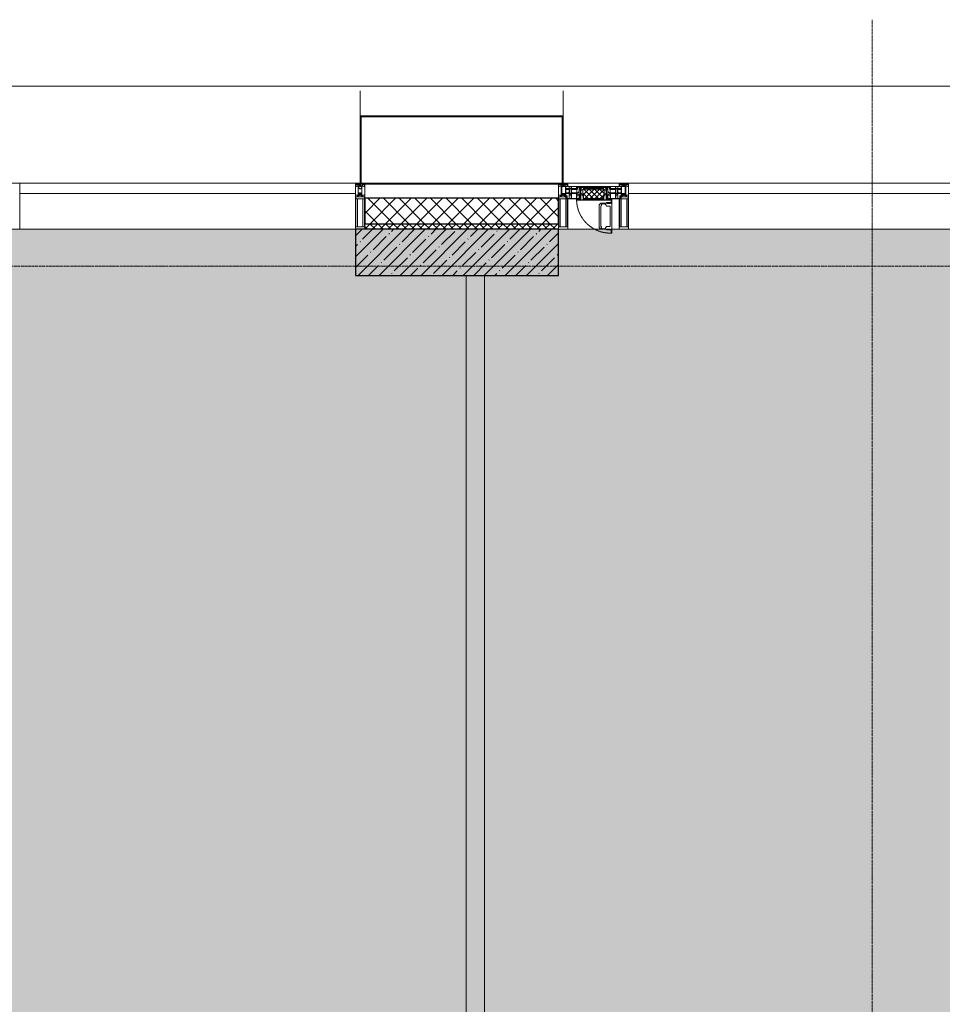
# Model space of a CAD drawing. Header units: millimetres. Extents: x -525784 to 178656, y -69521 to 385150.
# Tile 149 of 256: x -188723 to -183722, y 371944 to 377280. Entities that reach past the tile are written whole.
import ezdxf

# ---------------------------------------------------------------- set-up
doc = ezdxf.new("R2010")
doc.units = ezdxf.units.MM
doc.linetypes.add('-D1-02х01', pattern=[3, 2, -1])
doc.linetypes.add('-D1d1-15x02', pattern=[19, 15, -2, 0, -2])
for name, color, linetype, lineweight in [('_0', 7, 'Continuous', 13), ('A-COLS', 7, 'Continuous', 5), ('A-DETL-GENF', 7, 'Continuous', 5), ('A-GLAZ', 7, 'Continuous', 5), ('A-GLAZ-CURT', 8, 'Continuous', 5), ('A-GLAZ-CWMG', 8, 'Continuous', 5), ('A-WALL', 7, 'Continuous', 5), ('A-WALL-FNSH', 8, 'Continuous', 5), ('I-WALL', 7, 'Continuous', 5), ('S-COLS', 7, 'Continuous', 5), ('S-GRID', 7, 'Continuous', 5), ('Ограждение', 7, 'Continuous', 5), ('Поручни', 7, 'Continuous', 5)]:
    doc.layers.add(name, color=color, linetype=linetype, lineweight=lineweight)

# ---------------------------------------------------------------- blocks, each defined once
blk = doc.blocks.new('System Panel - A_PAN_Glass-5026786-50_AS_M_L24')
at = {"layer": 'A-GLAZ-CURT'}
for p, q in [((910, 0), (-910, 0)), ((-910, 0), (-910, -55)), ((910, -55), (910, 0)), ((-910, -55), (910, -55))]:
    blk.add_line(p, q, dxfattribs=at)
blk = doc.blocks.new('Rectangular Mullion - R_StandardFrame_50Wx250H-3343043-50_AS_M_L24')
at = {"layer": 'A-GLAZ-CWMG'}
blk.add_line((11950, 29450), (10130, 29450), dxfattribs=at)
blk = doc.blocks.new('Rectangular Mullion - 50Wx250H-V1-50_AS_M_L24')
at = {"layer": 'A-DETL-GENF'}
for p, q in [((-25, 84), (-25, 250)), ((-25, 250), (0, 250)), ((-23, 237.3), (0, 237.3)), ((-23, 237.3), (-23, 84)), ((-14.9, 84), (-14.9, 237.3)), ((25, 250), (0, 250)), ((23, 237.3), (0, 237.3)), ((14.9, 84), (14.9, 237.3)), ((23, 237.3), (23, 73.6)), ((25, 65.2), (25, 250)), ((0, 84), (-15, 84)), ((-0.5, 73.6), (-15, 73.6)), ((-10, 71.3), (-12, 71.3)), ((-10, 57.4), (-10, 71.3)), ((-7, 65.2), (-5.9, 67.3)), ((-7, 65.2), (-7, 57)), ((-4.1, 67.3), (-5.9, 67.3)), ((-4.1, 67.3), (-2.9, 65.1)), ((-2.9, 65.1), (-2.9, 57)), ((0, 84), (23, 84)), ((0.5, 73.6), (23, 73.6)), ((4.1, 67.3), (2.9, 65.1)), ((2.9, 65.1), (2.9, 57)), ((4.1, 67.3), (5.9, 67.3)), ((7, 65.2), (5.9, 67.3)), ((7, 65.2), (7, 54.7)), ((8.7, 53), (7, 54.7)), ((10, 71.3), (14, 71.3)), ((10, 53), (10, 71.3)), ((14, 71.3), (14, 65.2)), ((14, 65.2), (25, 65.2)), ((-23.8, 14.6), (-25, 14.2)), ((-25, 0), (-25, 14.2)), ((-23.8, 17), (-23.8, 14.6)), ((-22.5, 10.6), (-23.8, 14.6)), ((-22.5, 10.6), (-23.7, 9.9)), ((-23.7, 1.3), (-23.7, 9.9)), ((-23.7, 1.3), (-11.8, 1.3)), ((-23.2, 10.2), (-22.5, 8)), ((-22.5, 8), (-22.5, 4.5)), ((-21.3, 4.5), (-22.5, 4.5)), ((-22.3, 17), (-22.3, 16)), ((-22.3, 16), (-21.3, 16)), ((-19.9, 17), (-21.3, 16)), ((-21.3, 4.5), (-21.3, 6.5)), ((-21.3, 6.5), (-14.2, 6.5)), ((-7.4, 16.6), (-18.4, 16.6)), ((-14.2, 6.5), (-14.2, 4.5)), ((-13.2, 4.5), (-14.2, 4.5)), ((-13.2, 4.5), (-12.2, 7.2)), ((-12.7, 7.6), (-11.3, 11.4)), ((-12.7, 7.6), (-11.8, 6.9)), ((-12.2, 9), (-12.2, 14.8)), ((-12.2, 14.8), (0, 14.8)), ((-11.8, 1.3), (-11.8, 6.9)), ((-10.5, 11.2), (-11.3, 11.4)), ((-10.5, 1.5), (-10.5, 11.2)), ((-4.8, 1.5), (-10.5, 1.5)), ((0, 8), (-4.8, 8)), ((-4.8, 1.5), (-4.8, 8)), ((-2.6, 16.8), (0, 16.8)), ((2.6, 16.8), (0, 16.8)), ((0, 14.8), (0, 16.8)), ((0, 14.8), (0, 16.8)), ((12.2, 14.8), (0, 14.8)), ((0, 0), (0, 8)), ((0, 8), (4.8, 8)), ((0, 0), (0, 8)), ((4.8, 1.5), (4.8, 8)), ((4.8, 1.5), (10.5, 1.5)), ((8.5, 23), (6, 25.5)), ((6, 18), (7.4, 18)), ((7.4, 18), (7.4, 16.6)), ((7.4, 16.6), (18.4, 16.6)), ((7.5, 18.5), (8.5, 18.5)), ((7.5, 17), (7.5, 18.5)), ((10, 17), (7.5, 17)), ((8.5, 18.5), (8.5, 23)), ((8.7, 53), (10, 53)), ((10, 53), (10, 17)), ((10.5, 11.2), (11.3, 11.4)), ((10.5, 1.5), (10.5, 11.2)), ((12.7, 7.6), (11.3, 11.4)), ((12.7, 7.6), (11.8, 6.9)), ((11.8, 1.3), (11.8, 6.9)), ((23.7, 1.3), (11.8, 1.3)), ((12.2, 9), (12.2, 14.8)), ((13.2, 4.5), (12.2, 7.2)), ((13.2, 4.5), (14.2, 4.5)), ((21.3, 6.5), (14.2, 6.5)), ((14.2, 6.5), (14.2, 4.5)), ((18.4, 16.6), (19, 17.6)), ((19, 17.6), (21.3, 16)), ((22.3, 16), (21.3, 16)), ((21.3, 4.5), (21.3, 6.5)), ((21.3, 4.5), (22.5, 4.5)), ((22.3, 17), (22.3, 16)), ((22.3, 17), (23.8, 17)), ((22.5, 10.6), (23.8, 14.6)), ((22.5, 10.6), (23.7, 9.9)), ((23.2, 10.2), (22.5, 8)), ((22.5, 8), (22.5, 4.5)), ((23.7, 1.3), (23.7, 9.9)), ((23.8, 17), (23.8, 14.6)), ((23.8, 14.6), (25, 14.2)), ((25, 0), (25, 14.2)), ((-25, 0), (0, 0)), ((25, 0), (0, 0))]:
    blk.add_line(p, q, dxfattribs=at)
for centre, start, end in [((-0.5, 73.1), 360, 90), ((0.5, 73.1), 90, 180)]:
    blk.add_arc(centre, 0.5, start, end, dxfattribs=at)
blk = doc.blocks.new('Rectangular Mullion - R_StandardFrame_50Wx250H-3538113-50_AS_M_L24')
at = {"layer": 'A-GLAZ-CWMG', "lineweight": 9}
for p, q in [((-25, 84), (-25, 250)), ((-25, 250), (25, 250)), ((25, 250), (25, 0)), ((-25, 0), (-25, 17)), ((25, 0), (-25, 0))]:
    blk.add_line(p, q, dxfattribs=at)
blk = doc.blocks.new('A_PAN_Створка - 383мм-V33-50_AS_M_L24')
at = {"layer": 'A-GLAZ-CURT'}
h = blk.add_hatch(dxfattribs=at)
h.set_pattern_fill('FP_29', color=256, style=0, pattern_type=2)
h.set_pattern_definition([(45, (-6640, -29700), (-14.142136, 14.142136), []), (135, (-6640, -29700), (-14.142136, -14.142136), [])])
h.paths.add_polyline_path([(-46.3, -82.7), (54.6, -81.8), (55.5, -62.5), (57.2, -60.8), (57.2, -36.4), (54.9, -34.1), (54.5, -31.8), (-54.5, -31.8), (-54.9, -34.1), (-57.2, -36.4), (-57.2, -60.8), (-54.6, -63.4), (-53.6, -82.7)])
at = {"layer": 'A-DETL-GENF'}
for p, q in [((-70, -32.1), (-61.4, -23.5)), ((-70, -62.5), (-70, -32.1)), ((-67.8, -38.3), (-65.7, -37.4)), ((-67.8, -55.7), (-67.8, -38.3)), ((-65.7, -37.4), (-60.8, -34.7)), ((61.4, -23.5), (-61.4, -23.5)), ((-60.8, -34.7), (-57.3, -35.9)), ((-55.2, -33.8), (-57.3, -35.9)), ((-54.9, -34.1), (-57.2, -36.4)), ((-57.2, -36.4), (-57.2, -60.8)), ((-55.2, -33.8), (-54.8, -31.5)), ((-54.9, -25.8), (-53.9, -24.8)), ((-54.9, -29.5), (-54.9, -25.8)), ((-53.9, -30.5), (-54.9, -29.5)), ((-54.5, -31.8), (-54.9, -34.1)), ((0, -31.5), (-54.8, -31.5)), ((54.5, -31.8), (-54.5, -31.8)), ((-53.9, -24.8), (53.9, -24.8)), ((53.9, -30.5), (-53.9, -30.5)), ((0, -31.5), (54.8, -31.5)), ((54.9, -25.8), (53.9, -24.8)), ((53.9, -30.5), (54.9, -29.5)), ((54.9, -34.1), (54.5, -31.8)), ((55.2, -33.8), (54.8, -31.5)), ((54.9, -29.5), (54.9, -25.8)), ((57.2, -36.4), (54.9, -34.1)), ((55.2, -33.8), (57.3, -35.9)), ((57.2, -60.8), (57.2, -36.4)), ((60.8, -34.7), (57.3, -35.9)), ((65.7, -37.4), (60.8, -34.7)), ((70, -32.1), (61.4, -23.5)), ((67.8, -38.3), (65.7, -37.4)), ((67.8, -55.7), (67.8, -38.3)), ((70, -62.5), (70, -32.1)), ((-91.5, -87.5), (-73.9, -87.5)), ((-91.5, -92), (-91.5, -87.5)), ((-91.5, -92), (91.5, -92)), ((-83.4, -90.3), (-83.4, -87.5)), ((-83.4, -90.3), (-69.4, -90.3)), ((-73.9, -62.5), (-70, -62.5)), ((-73.9, -87.5), (-73.9, -62.5)), ((-69.4, -66.5), (-73.9, -66.5)), ((-73.9, -81.5), (-69.4, -81.5)), ((-69.4, -85.5), (-73.9, -85.5)), ((-69.4, -81.5), (-69.4, -66.5)), ((-69.4, -90.3), (-69.4, -85.5)), ((-61.7, -62.5), (-67.9, -62.5)), ((-67.9, -62.5), (-67.9, -89.3)), ((-67.9, -89.3), (-66.9, -90.3)), ((-66, -56.5), (-67.8, -55.7)), ((-66.9, -90.3), (-57.4, -90.3)), ((-66, -56.5), (-62, -59.1)), ((-62, -59.1), (-60.7, -61)), ((-61.7, -64.9), (-61.7, -62.5)), ((-60.1, -67.7), (-61.7, -64.9)), ((-60.7, -61), (-57.4, -61)), ((-56.4, -67.7), (-60.1, -67.7)), ((-57.4, -61), (-54.9, -63.5)), ((-57.4, -90.3), (-56.4, -89.4)), ((-57.2, -60.8), (-54.6, -63.4)), ((-56.4, -89.4), (-56.4, -67.7)), ((-54.9, -63.5), (-54.9, -81.9)), ((-54.9, -81.9), (-53.8, -83)), ((-54.9, -85.6), (-53.9, -84.6)), ((-54.9, -89.3), (-54.9, -85.6)), ((-53.9, -90.3), (-54.9, -89.3)), ((-54.6, -63.4), (-54.6, -81.8)), ((-54.6, -81.8), (-53.6, -82.7)), ((-53.9, -84.6), (53.9, -84.6)), ((53.9, -90.3), (-53.9, -90.3)), ((53.8, -83), (-53.8, -83)), ((-53.6, -82.7), (53.6, -82.7)), ((53.6, -82.7), (54.6, -81.8)), ((54.9, -81.9), (53.8, -83)), ((54.9, -85.6), (53.9, -84.6)), ((53.9, -90.3), (54.9, -89.3)), ((54.6, -63.4), (57.2, -60.8)), ((54.6, -81.8), (54.6, -63.4)), ((57.4, -61), (54.9, -63.5)), ((54.9, -63.5), (54.9, -81.9)), ((54.9, -89.3), (54.9, -85.6)), ((56.4, -67.7), (60.1, -67.7)), ((56.4, -89.4), (56.4, -67.7)), ((57.4, -90.3), (56.4, -89.4)), ((60.7, -61), (57.4, -61)), ((66.9, -90.3), (57.4, -90.3)), ((60.1, -67.7), (61.7, -64.9)), ((62, -59.1), (60.7, -61)), ((61.7, -62.5), (67.9, -62.5)), ((61.7, -64.9), (61.7, -62.5)), ((66, -56.5), (62, -59.1)), ((66, -56.5), (67.8, -55.7)), ((67.9, -89.3), (66.9, -90.3)), ((67.9, -62.5), (67.9, -89.3)), ((69.4, -66.5), (73.9, -66.5)), ((69.4, -81.5), (69.4, -66.5)), ((73.9, -81.5), (69.4, -81.5)), ((69.4, -85.5), (73.9, -85.5)), ((69.4, -90.3), (69.4, -85.5)), ((83.4, -90.3), (69.4, -90.3)), ((73.9, -62.5), (70, -62.5)), ((73.9, -87.5), (73.9, -62.5)), ((91.5, -87.5), (73.9, -87.5)), ((83.4, -90.3), (83.4, -87.5)), ((91.5, -92), (91.5, -87.5))]:
    blk.add_line(p, q, dxfattribs=at)
at = {"layer": 'A-DETL-GENF', "color": 9, "true_color": 0xc8c8c8}
for p, q in [((70.1, -105.1), (70.1, -109)), ((95.1, -105.1), (70.1, -105.1)), ((74.1, -109.6), (74.1, -105.1)), ((89.1, -105.1), (89.1, -109.6)), ((93.1, -109.6), (93.1, -105.1)), ((95.1, -87.5), (95.1, -105.1)), ((99.6, -87.5), (95.1, -87.5)), ((97.9, -95.6), (95.1, -95.6)), ((97.9, -95.6), (97.9, -109.6)), ((99.6, -270.5), (99.6, -87.5)), ((39.7, -109), (31.1, -117.6)), ((31.1, -117.6), (31.1, -240.4)), ((41.4, -123.8), (39.1, -124.2)), ((39.1, -179), (39.1, -124.2)), ((70.1, -109), (39.7, -109)), ((41.4, -123.8), (43.5, -121.7)), ((45, -113.3), (42.3, -118.2)), ((42.3, -118.2), (43.5, -121.7)), ((45.9, -111.2), (45, -113.3)), ((63.3, -111.2), (45.9, -111.2)), ((64.1, -113), (63.3, -111.2)), ((64.1, -113), (66.7, -117)), ((66.7, -117), (68.6, -118.3)), ((68.6, -118.3), (68.6, -121.6)), ((68.6, -121.6), (71.1, -124.1)), ((71.1, -124.1), (89.5, -124.1)), ((89.1, -109.6), (74.1, -109.6)), ((89.5, -124.1), (90.6, -125.2)), ((90.6, -125.2), (90.6, -232.8)), ((97.9, -109.6), (93.1, -109.6)), ((39.1, -179), (39.1, -233.8)), ((39.7, -249), (31.1, -240.4)), ((41.4, -234.2), (39.1, -233.8)), ((70.1, -249), (39.7, -249)), ((41.4, -234.2), (43.5, -236.3)), ((42.3, -239.8), (43.5, -236.3)), ((45, -244.7), (42.3, -239.8)), ((45.9, -246.8), (45, -244.7)), ((63.3, -246.8), (45.9, -246.8)), ((64.1, -245), (63.3, -246.8)), ((64.1, -245), (66.7, -241)), ((66.7, -241), (68.6, -239.7)), ((68.6, -236.4), (71.1, -233.9)), ((68.6, -239.7), (68.6, -236.4)), ((70.1, -252.9), (70.1, -249)), ((95.1, -252.9), (70.1, -252.9)), ((71.1, -233.9), (89.5, -233.9)), ((74.1, -248.4), (74.1, -252.9)), ((89.1, -248.4), (74.1, -248.4)), ((89.1, -252.9), (89.1, -248.4)), ((89.5, -233.9), (90.6, -232.8)), ((93.1, -248.4), (93.1, -252.9)), ((97.9, -248.4), (93.1, -248.4)), ((95.1, -270.5), (95.1, -252.9)), ((97.9, -262.4), (95.1, -262.4)), ((97.9, -262.4), (97.9, -248.4)), ((99.6, -270.5), (95.1, -270.5))]:
    blk.add_line(p, q, dxfattribs=at)
at = {"layer": 'A-GLAZ'}
for p, q in [((-67.9, -17), (-171, -17)), ((-171, -17), (-171, -57)), ((-171, -18.5), (-153.5, -18.5)), ((-153.5, -18.5), (-152, -20)), ((-152, -20), (-152, -73.5)), ((-150.5, -17), (-150.5, -29.4)), ((-132.4, -18.6), (-150.5, -18.6)), ((-150.5, -29.4), (-132.4, -29.4)), ((-150.5, -33.6), (-150.5, -68)), ((-136.3, -33.6), (-150.5, -33.6)), ((-136.4, -52.4), (-150.5, -52.4)), ((-137.2, -31), (-135.8, -35)), ((-132.5, -31), (-137.2, -31)), ((-137.2, -54.8), (-135.8, -50.8)), ((-132.1, -36.8), (-135.8, -35)), ((-132.1, -49), (-135.8, -50.8)), ((-132.5, -31.9), (-133.4, -33.7)), ((-133.4, -33.7), (-130.1, -35.3)), ((-133.4, -52), (-130.1, -50.4)), ((-132.5, -53.8), (-133.4, -52)), ((-132.5, -31.9), (-132.5, -31)), ((-132.4, -29.4), (-132.4, -18.6)), ((-132.1, -49), (-132.1, -36.8)), ((-131, -18.2), (-131, -29.5)), ((-120.8, -18.2), (-131, -18.2)), ((-131, -29.5), (-120.8, -29.5)), ((-131, -30.9), (-131, -33)), ((-120.8, -30.9), (-131, -30.9)), ((-129.4, -34.6), (-131, -33)), ((-129.4, -51.1), (-131, -52.7)), ((-131, -55.1), (-131, -52.7)), ((-130.1, -35.3), (-129.4, -34.6)), ((-130.1, -35.3), (-130.1, -50.4)), ((-130.1, -50.4), (-129.4, -51.1)), ((-122.4, -34.6), (-120.8, -33)), ((-121.7, -35.3), (-122.4, -34.6)), ((-121.7, -50.4), (-122.4, -51.1)), ((-122.4, -51.1), (-120.8, -52.7)), ((-118.4, -33.7), (-121.7, -35.3)), ((-121.7, -35.3), (-121.7, -50.4)), ((-118.4, -52), (-121.7, -50.4)), ((-120.8, -18.2), (-120.8, -29.5)), ((-120.8, -30.9), (-120.8, -33)), ((-120.8, -55.1), (-120.8, -52.7)), ((-119.7, -36.8), (-115.9, -35)), ((-119.7, -49), (-119.7, -36.8)), ((-119.7, -49), (-115.9, -50.8)), ((-119.3, -18.6), (-92.5, -18.6)), ((-119.3, -29.4), (-119.3, -18.6)), ((-92.5, -29.4), (-119.3, -29.4)), ((-119.3, -31), (-114.6, -31)), ((-119.3, -31.9), (-119.3, -31)), ((-119.3, -31.9), (-118.4, -33.7)), ((-119.3, -53.8), (-118.4, -52)), ((-114.6, -31), (-115.9, -35)), ((-114.6, -54.8), (-115.9, -50.8)), ((-94.1, -33.5), (-115.4, -33.5)), ((-94.1, -52.5), (-115.3, -52.5)), ((-89.9, -35.1), (-94.1, -33.5)), ((-89.9, -50.9), (-94.1, -52.5)), ((-92.5, -18.6), (-92.5, -29.4)), ((-90.8, -18.5), (-90.8, -29.4)), ((-87.3, -18.5), (-90.8, -18.5)), ((-90.8, -29.4), (-85.9, -29.4)), ((-89.9, -32.5), (-89.9, -35.1)), ((-85.9, -32.5), (-89.9, -32.5)), ((-89.9, -35.1), (-89.9, -50.9)), ((-89.9, -52.2), (-89.9, -50.9)), ((-89.9, -52.2), (-88.6, -53.5)), ((-87.3, -20.4), (-87.3, -18.5)), ((-87.3, -20.4), (-87.3, -21.9)), ((-84.8, -20.4), (-87.3, -20.4)), ((-87.3, -21.9), (-85.9, -21.9)), ((-85.9, -18.2), (-85.9, -20.4)), ((-75.9, -18.2), (-85.9, -18.2)), ((-85.9, -21.9), (-85.9, -29.4)), ((-85.9, -29.4), (-85.9, -32.5)), ((-85.9, -53.5), (-78, -45.6)), ((-83.4, -20.4), (-84.8, -20.4)), ((-70, -33.8), (-83.4, -20.4)), ((-78, -84), (-78, -23.5)), ((-78, -23.5), (-67.9, -23.5)), ((-78, -36.8), (-70, -36.8)), ((-78, -45.6), (-78, -36.8)), ((-75.9, -21.5), (-75.9, -18.2)), ((-75.9, -21.5), (-75.9, -23.5)), ((-74.9, -21.5), (-75.9, -21.5)), ((-75.9, -23.5), (-73, -23.5)), ((-74.9, -17.9), (-74.9, -21.5)), ((-68.9, -17.9), (-74.9, -17.9)), ((-67.2, -29.3), (-73, -23.5)), ((-61.4, -23.5), (-70, -32.1)), ((-70, -32.1), (-70, -62.5)), ((-70, -36.8), (-70, -33.8)), ((-68.9, -21.5), (-68.9, -17.9)), ((-67.9, -21.5), (-68.9, -21.5)), ((67.9, -17), (-67.9, -17)), ((-61.4, -23.5), (-67.9, -17)), ((-67.9, -17), (-67.9, -23.5)), ((-67.9, -17), (67.9, -17)), ((-67.9, -21.5), (-67.9, -23.5)), ((-67.9, -23.5), (-64.6, -26.8)), ((-67.9, -23.5), (-64.6, -26.8)), ((-64.6, -26.8), (-67.2, -29.3)), ((-64.6, -26.8), (-61.4, -23.5)), ((61.4, -23.5), (-61.4, -23.5)), ((67.9, -17), (61.4, -23.5)), ((70, -32.1), (61.4, -23.5)), ((61.4, -23.5), (64.6, -26.8)), ((67.9, -23.5), (64.6, -26.8)), ((64.6, -26.8), (67.9, -23.5)), ((64.6, -26.8), (67.2, -29.3)), ((67.2, -29.3), (73, -23.5)), ((67.9, -23.5), (67.9, -17)), ((171, -17), (67.9, -17)), ((67.9, -21.5), (67.9, -23.5)), ((67.9, -21.5), (68.9, -21.5)), ((67.9, -23.5), (78, -23.5)), ((68.9, -17.9), (74.9, -17.9)), ((68.9, -21.5), (68.9, -17.9)), ((70, -33.8), (83.4, -20.4)), ((70, -62.5), (70, -32.1)), ((70, -36.8), (70, -33.8)), ((78, -36.8), (70, -36.8)), ((75.9, -23.5), (73, -23.5)), ((74.9, -17.9), (74.9, -21.5)), ((74.9, -21.5), (75.9, -21.5)), ((75.9, -18.2), (85.9, -18.2)), ((75.9, -21.5), (75.9, -18.2)), ((75.9, -21.5), (75.9, -23.5)), ((78, -23.5), (78, -84)), ((78, -45.6), (78, -36.8)), ((85.9, -53.5), (78, -45.6)), ((83.4, -20.4), (84.8, -20.4)), ((84.8, -20.4), (87.3, -20.4)), ((85.9, -18.2), (85.9, -20.4)), ((85.9, -21.9), (85.9, -29.4)), ((87.3, -21.9), (85.9, -21.9)), ((85.9, -29.4), (85.9, -32.5)), ((90.8, -29.4), (85.9, -29.4)), ((85.9, -32.5), (89.9, -32.5)), ((87.3, -18.5), (90.8, -18.5)), ((87.3, -20.4), (87.3, -18.5)), ((87.3, -20.4), (87.3, -21.9)), ((89.9, -52.2), (88.6, -53.5)), ((89.9, -32.5), (89.9, -35.1)), ((89.9, -35.1), (94.1, -33.5)), ((89.9, -35.1), (89.9, -50.9)), ((89.9, -50.9), (94.1, -52.5)), ((89.9, -52.2), (89.9, -50.9)), ((90.8, -18.5), (90.8, -29.4)), ((92.5, -18.6), (92.5, -29.4)), ((119.3, -18.6), (92.5, -18.6)), ((92.5, -29.4), (119.3, -29.4)), ((94.1, -33.5), (115.4, -33.5)), ((94.1, -52.5), (115.3, -52.5)), ((114.6, -31), (115.9, -35)), ((119.3, -31), (114.6, -31)), ((114.6, -54.8), (115.9, -50.8)), ((119.7, -36.8), (115.9, -35)), ((119.7, -49), (115.9, -50.8)), ((119.3, -31.9), (118.4, -33.7)), ((118.4, -33.7), (121.7, -35.3)), ((118.4, -52), (121.7, -50.4)), ((119.3, -53.8), (118.4, -52)), ((119.3, -29.4), (119.3, -18.6)), ((119.3, -31.9), (119.3, -31)), ((119.7, -49), (119.7, -36.8)), ((120.8, -18.2), (120.8, -29.5)), ((120.8, -18.2), (131, -18.2)), ((131, -29.5), (120.8, -29.5)), ((120.8, -30.9), (120.8, -33)), ((120.8, -30.9), (131, -30.9)), ((122.4, -34.6), (120.8, -33)), ((122.4, -51.1), (120.8, -52.7)), ((120.8, -55.1), (120.8, -52.7)), ((121.7, -35.3), (122.4, -34.6)), ((121.7, -35.3), (121.7, -50.4)), ((121.7, -50.4), (122.4, -51.1)), ((129.4, -34.6), (131, -33)), ((130.1, -35.3), (129.4, -34.6)), ((130.1, -50.4), (129.4, -51.1)), ((129.4, -51.1), (131, -52.7)), ((133.4, -33.7), (130.1, -35.3)), ((130.1, -35.3), (130.1, -50.4)), ((133.4, -52), (130.1, -50.4)), ((131, -18.2), (131, -29.5)), ((131, -30.9), (131, -33)), ((131, -55.1), (131, -52.7)), ((132.1, -36.8), (135.8, -35)), ((132.1, -49), (132.1, -36.8)), ((132.1, -49), (135.8, -50.8)), ((132.4, -18.6), (150.5, -18.6)), ((132.4, -29.4), (132.4, -18.6)), ((150.5, -29.4), (132.4, -29.4)), ((132.5, -31), (137.2, -31)), ((132.5, -31.9), (132.5, -31)), ((132.5, -31.9), (133.4, -33.7)), ((132.5, -53.8), (133.4, -52)), ((137.2, -31), (135.8, -35)), ((137.2, -54.8), (135.8, -50.8)), ((136.3, -33.6), (150.5, -33.6)), ((136.4, -52.4), (150.5, -52.4)), ((150.5, -17), (150.5, -29.4)), ((150.5, -33.6), (150.5, -68)), ((153.5, -18.5), (152, -20)), ((152, -20), (152, -73.5)), ((171, -18.5), (153.5, -18.5)), ((171, -57), (171, -17)), ((-171, -55.5), (-152, -55.5)), ((-171, -57), (-156, -57)), ((-153, -60), (-153, -73.5)), ((-153, -73.5), (-150, -73.5)), ((-150.5, -56.6), (-132.4, -56.6)), ((-150.5, -68), (-143.5, -68)), ((-150.5, -69.5), (-150.5, -73.5)), ((-145, -69.5), (-150.5, -69.5)), ((-150, -73.5), (-150, -84)), ((-150, -84), (-78, -84)), ((-148.5, -81), (-148.5, -82.5)), ((-143.5, -81), (-148.5, -81)), ((-148.5, -82.5), (-132.4, -82.5)), ((-145, -69.5), (-145, -79.5)), ((-143.5, -68), (-143.5, -81)), ((-132.5, -54.8), (-137.2, -54.8)), ((-132.5, -53.8), (-132.5, -54.8)), ((-132.4, -56.6), (-132.4, -82.5)), ((-120.8, -55.1), (-131, -55.1)), ((-131, -56.5), (-131, -62.6)), ((-131, -56.5), (-120.8, -56.5)), ((-120.8, -62.6), (-131, -62.6)), ((-131, -64.6), (-120.8, -64.6)), ((-131, -82.5), (-131, -64.6)), ((-131, -82.5), (-120.8, -82.5)), ((-120.8, -56.5), (-120.8, -62.6)), ((-120.8, -82.5), (-120.8, -64.6)), ((-119.3, -53.8), (-119.3, -54.8)), ((-119.3, -54.8), (-114.6, -54.8)), ((-119.3, -56.6), (-119.3, -82.5)), ((-92.5, -56.6), (-119.3, -56.6)), ((-119.3, -82.5), (-92.5, -82.5)), ((-92.5, -56.6), (-92.5, -82.5)), ((-73.9, -87.5), (-91.5, -87.5)), ((-91.5, -87.5), (-91.5, -92)), ((-91.5, -92), (91.5, -92)), ((-90.8, -56.6), (-85.9, -56.6)), ((-90.8, -62.7), (-90.8, -56.6)), ((-80.4, -62.7), (-90.8, -62.7)), ((-90.8, -64.6), (-90.8, -82.5)), ((-80.1, -64.6), (-90.8, -64.6)), ((-90.8, -82.5), (-79.5, -82.5)), ((-85.9, -53.5), (-88.6, -53.5)), ((-85.9, -56.6), (-85.9, -53.5)), ((-78, -84), (-85, -84)), ((-85, -84), (-85, -87.5)), ((-85, -87.5), (-78, -87.5)), ((-80.4, -61.1), (-80.4, -62.7)), ((-78, -61.1), (-80.4, -61.1)), ((-80.1, -66.1), (-80.1, -64.6)), ((-78, -66.1), (-80.1, -66.1)), ((-79.5, -80.6), (-78, -80.6)), ((-79.5, -82.5), (-79.5, -80.6)), ((-78, -66.1), (-78, -61.1)), ((-78, -87.5), (-78, -84)), ((-78, -84), (-73.9, -84)), ((-70, -62.5), (-73.9, -62.5)), ((-73.9, -62.5), (-73.9, -87.5)), ((73.9, -62.5), (70, -62.5)), ((73.9, -87.5), (73.9, -62.5)), ((73.9, -84), (78, -84)), ((91.5, -87.5), (73.9, -87.5)), ((78, -61.1), (80.4, -61.1)), ((78, -66.1), (78, -61.1)), ((78, -66.1), (80.1, -66.1)), ((79.5, -80.6), (78, -80.6)), ((78, -87.5), (78, -84)), ((78, -84), (85, -84)), ((78, -84), (150, -84)), ((85, -87.5), (78, -87.5)), ((79.5, -82.5), (79.5, -80.6)), ((90.8, -82.5), (79.5, -82.5)), ((80.1, -64.6), (90.8, -64.6)), ((80.1, -66.1), (80.1, -64.6)), ((80.4, -61.1), (80.4, -62.7)), ((80.4, -62.7), (90.8, -62.7)), ((85, -84), (85, -87.5)), ((85.9, -53.5), (88.6, -53.5)), ((85.9, -56.6), (85.9, -53.5)), ((90.8, -56.6), (85.9, -56.6)), ((90.8, -62.7), (90.8, -56.6)), ((90.8, -64.6), (90.8, -82.5)), ((91.5, -92), (91.5, -87.5)), ((92.5, -56.6), (119.3, -56.6)), ((92.5, -56.6), (92.5, -82.5)), ((119.3, -82.5), (92.5, -82.5)), ((119.3, -54.8), (114.6, -54.8)), ((119.3, -53.8), (119.3, -54.8)), ((119.3, -56.6), (119.3, -82.5)), ((120.8, -55.1), (131, -55.1)), ((120.8, -56.5), (120.8, -62.6)), ((131, -56.5), (120.8, -56.5)), ((120.8, -62.6), (131, -62.6)), ((120.8, -82.5), (120.8, -64.6)), ((131, -64.6), (120.8, -64.6)), ((131, -82.5), (120.8, -82.5)), ((131, -56.5), (131, -62.6)), ((131, -82.5), (131, -64.6)), ((150.5, -56.6), (132.4, -56.6)), ((132.4, -56.6), (132.4, -82.5)), ((148.5, -82.5), (132.4, -82.5)), ((132.5, -53.8), (132.5, -54.8)), ((132.5, -54.8), (137.2, -54.8)), ((143.5, -68), (143.5, -81)), ((150.5, -68), (143.5, -68)), ((143.5, -81), (148.5, -81)), ((145, -69.5), (150.5, -69.5)), ((145, -69.5), (145, -79.5)), ((148.5, -81), (148.5, -82.5)), ((150, -84), (150, -73.5)), ((150, -73.5), (153, -73.5)), ((150.5, -69.5), (150.5, -73.5)), ((171, -55.5), (152, -55.5)), ((153, -73.5), (153, -60)), ((156, -57), (171, -57))]:
    blk.add_line(p, q, dxfattribs=at)
for centre, start, end in [((-156, -60), 0, 90), ((156, -60), 90, 180)]:
    blk.add_arc(centre, 3, start, end, dxfattribs=at)
at = {"layer": 'A-GLAZ', "linetype": '-D1-02х01'}
blk.add_arc((91.4, -87.5), 183, 181.4091, 271.1445, dxfattribs=at)
blk = doc.blocks.new('Rectangular Mullion - R_StandardFrame_50Wx250H-V11-50_AS_M_L24')
at = {"layer": 'A-GLAZ-CWMG'}
for p, q in [((25500, 29700), (25780, 29700)), ((25500, 29450), (25710.1, 29450)), ((25739.6, 29450), (25780, 29450))]:
    blk.add_line(p, q, dxfattribs=at)
blk = doc.blocks.new('Rectangular Mullion - 50Wx250H-2623690-50_AS_M_L24')
at = {"layer": 'A-DETL-GENF'}
for p, q in [((-25, 65.2), (-25, 250)), ((-25, 250), (0, 250)), ((-23, 237.3), (0, 237.3)), ((-23, 237.3), (-23, 73.6)), ((-14.9, 84), (-14.9, 237.3)), ((25, 250), (0, 250)), ((23, 237.3), (0, 237.3)), ((14.9, 84), (14.9, 237.3)), ((23, 237.3), (23, 73.6)), ((25, 65.2), (25, 250)), ((-14, 65.2), (-25, 65.2)), ((0, 84), (-23, 84)), ((-0.5, 73.6), (-23, 73.6)), ((-14, 71.3), (-14, 65.2)), ((-10, 71.3), (-14, 71.3)), ((-10, 53), (-10, 71.3)), ((-8.7, 53), (-7, 54.7)), ((-7, 65.2), (-5.9, 67.3)), ((-7, 65.2), (-7, 54.7)), ((-4.1, 67.3), (-5.9, 67.3)), ((-4.1, 67.3), (-2.9, 65.1)), ((-2.9, 65.1), (-2.9, 54.6)), ((-1.3, 53), (-2.9, 54.6)), ((0, 84), (23, 84)), ((0.5, 73.6), (23, 73.6)), ((1.3, 53), (2.9, 54.6)), ((4.1, 67.3), (2.9, 65.1)), ((2.9, 65.1), (2.9, 54.6)), ((4.1, 67.3), (5.9, 67.3)), ((7, 65.2), (5.9, 67.3)), ((7, 65.2), (7, 54.7)), ((8.7, 53), (7, 54.7)), ((10, 71.3), (14, 71.3)), ((10, 53), (10, 71.3)), ((14, 71.3), (14, 65.2)), ((14, 65.2), (25, 65.2)), ((-23.8, 14.6), (-25, 14.2)), ((-25, 0), (-25, 14.2)), ((-22.3, 17), (-23.8, 17)), ((-23.8, 17), (-23.8, 14.6)), ((-22.5, 10.6), (-23.8, 14.6)), ((-22.5, 10.6), (-23.7, 9.9)), ((-23.7, 1.3), (-23.7, 9.9)), ((-23.7, 1.3), (-11.8, 1.3)), ((-23.2, 10.2), (-22.5, 8)), ((-22.5, 8), (-22.5, 4.5)), ((-21.3, 4.5), (-22.5, 4.5)), ((-22.3, 17), (-22.3, 16)), ((-22.3, 16), (-21.3, 16)), ((-19, 17.6), (-21.3, 16)), ((-21.3, 4.5), (-21.3, 6.5)), ((-21.3, 6.5), (-14.2, 6.5)), ((-18.4, 16.6), (-19, 17.6)), ((-7.4, 16.6), (-18.4, 16.6)), ((-14.2, 6.5), (-14.2, 4.5)), ((-13.2, 4.5), (-14.2, 4.5)), ((-13.2, 4.5), (-12.2, 7.2)), ((-12.7, 7.6), (-11.3, 11.4)), ((-12.7, 7.6), (-11.8, 6.9)), ((-12.2, 9), (-12.2, 14.8)), ((-12.2, 14.8), (0, 14.8)), ((-11.8, 1.3), (-11.8, 6.9)), ((-10.5, 11.2), (-11.3, 11.4)), ((-10.5, 1.5), (-10.5, 11.2)), ((-4.8, 1.5), (-10.5, 1.5)), ((-8.7, 53), (-10, 53)), ((-10, 53), (-10, 17)), ((-10, 17), (-7.5, 17)), ((-8.5, 23), (-1.5, 30)), ((-8.5, 18.5), (-8.5, 23)), ((-7.5, 18.5), (-8.5, 18.5)), ((-7.5, 17), (-7.5, 18.5)), ((-7.4, 18), (-7.4, 16.6)), ((-2.6, 18), (-7.4, 18)), ((0, 8), (-4.8, 8)), ((-4.8, 1.5), (-4.8, 8)), ((-2.6, 18), (-2.6, 16.8)), ((-2.6, 16.8), (0, 16.8)), ((-1.5, 30), (0, 30)), ((0, 53), (-1.3, 53)), ((0, 53), (1.3, 53)), ((1.5, 30), (0, 30)), ((2.6, 16.8), (0, 16.8)), ((0, 14.8), (0, 16.8)), ((0, 14.8), (0, 16.8)), ((12.2, 14.8), (0, 14.8)), ((0, 0), (0, 8)), ((0, 8), (4.8, 8)), ((0, 0), (0, 8)), ((8.5, 23), (1.5, 30)), ((2.6, 18), (2.6, 16.8)), ((2.6, 18), (7.4, 18)), ((4.8, 1.5), (4.8, 8)), ((4.8, 1.5), (10.5, 1.5)), ((7.4, 18), (7.4, 16.6)), ((7.4, 16.6), (18.4, 16.6)), ((7.5, 18.5), (8.5, 18.5)), ((7.5, 17), (7.5, 18.5)), ((10, 17), (7.5, 17)), ((8.5, 18.5), (8.5, 23)), ((8.7, 53), (10, 53)), ((10, 53), (10, 17)), ((10.5, 11.2), (11.3, 11.4)), ((10.5, 1.5), (10.5, 11.2)), ((12.7, 7.6), (11.3, 11.4)), ((12.7, 7.6), (11.8, 6.9)), ((11.8, 1.3), (11.8, 6.9)), ((23.7, 1.3), (11.8, 1.3)), ((12.2, 9), (12.2, 14.8)), ((13.2, 4.5), (12.2, 7.2)), ((13.2, 4.5), (14.2, 4.5)), ((21.3, 6.5), (14.2, 6.5)), ((14.2, 6.5), (14.2, 4.5)), ((18.4, 16.6), (19, 17.6)), ((19, 17.6), (21.3, 16)), ((22.3, 16), (21.3, 16)), ((21.3, 4.5), (21.3, 6.5)), ((21.3, 4.5), (22.5, 4.5)), ((22.3, 17), (22.3, 16)), ((22.3, 17), (23.8, 17)), ((22.5, 10.6), (23.8, 14.6)), ((22.5, 10.6), (23.7, 9.9)), ((23.2, 10.2), (22.5, 8)), ((22.5, 8), (22.5, 4.5)), ((23.7, 1.3), (23.7, 9.9)), ((23.8, 17), (23.8, 14.6)), ((23.8, 14.6), (25, 14.2)), ((25, 0), (25, 14.2)), ((-25, 0), (0, 0)), ((25, 0), (0, 0))]:
    blk.add_line(p, q, dxfattribs=at)
for centre, start, end in [((-0.5, 73.1), 360, 90), ((0.5, 73.1), 90, 180)]:
    blk.add_arc(centre, 0.5, start, end, dxfattribs=at)
blk = doc.blocks.new('Rectangular Mullion - R_StandardFrame_50Wx250H-4058886-50_AS_M_L24')
at = {"layer": 'A-GLAZ-CWMG', "lineweight": 9}
for p, q in [((-50, 0), (-50, 250)), ((-50, 250), (0, 250)), ((0, 250), (0, 0)), ((0, 0), (-50, 0))]:
    blk.add_line(p, q, dxfattribs=at)
blk = doc.blocks.new('Rectangular Mullion - 50Wx250H-V4-50_AS_M_L24')
at = {"layer": 'A-DETL-GENF'}
for p, q in [((-25, 65.2), (-25, 250)), ((-25, 250), (0, 250)), ((-23, 237.3), (0, 237.3)), ((-23, 237.3), (-23, 73.6)), ((-14.9, 84), (-14.9, 237.3)), ((25, 250), (0, 250)), ((23, 237.3), (0, 237.3)), ((14.9, 84), (14.9, 237.3)), ((23, 237.3), (23, 84)), ((25, 84), (25, 250)), ((-14, 65.2), (-25, 65.2)), ((0, 84), (-23, 84)), ((-0.5, 73.6), (-23, 73.6)), ((-14, 71.3), (-14, 65.2)), ((-10, 71.3), (-14, 71.3)), ((-10, 53), (-10, 71.3)), ((-8.7, 53), (-7, 54.7)), ((-7, 65.2), (-5.9, 67.3)), ((-7, 65.2), (-7, 54.7)), ((-4.1, 67.3), (-5.9, 67.3)), ((-4.1, 67.3), (-2.9, 65.1)), ((-2.9, 65.1), (-2.9, 57)), ((0, 84), (15, 84)), ((0.5, 73.6), (15, 73.6)), ((4.1, 67.3), (2.9, 65.1)), ((2.9, 65.1), (2.9, 57)), ((4.1, 67.3), (5.9, 67.3)), ((7, 65.2), (5.9, 67.3)), ((7, 65.2), (7, 57)), ((10, 71.3), (12, 71.3)), ((10, 57.4), (10, 71.3)), ((-23.8, 14.6), (-25, 14.2)), ((-25, 0), (-25, 14.2)), ((-22.3, 17), (-23.8, 17)), ((-23.8, 17), (-23.8, 14.6)), ((-22.5, 10.6), (-23.8, 14.6)), ((-22.5, 10.6), (-23.7, 9.9)), ((-23.7, 1.3), (-23.7, 9.9)), ((-23.7, 1.3), (-11.8, 1.3)), ((-23.2, 10.2), (-22.5, 8)), ((-22.5, 8), (-22.5, 4.5)), ((-21.3, 4.5), (-22.5, 4.5)), ((-22.3, 17), (-22.3, 16)), ((-22.3, 16), (-21.3, 16)), ((-19, 17.6), (-21.3, 16)), ((-21.3, 4.5), (-21.3, 6.5)), ((-21.3, 6.5), (-14.2, 6.5)), ((-18.4, 16.6), (-19, 17.6)), ((-7.4, 16.6), (-18.4, 16.6)), ((-14.2, 6.5), (-14.2, 4.5)), ((-13.2, 4.5), (-14.2, 4.5)), ((-13.2, 4.5), (-12.2, 7.2)), ((-12.7, 7.6), (-11.3, 11.4)), ((-12.7, 7.6), (-11.8, 6.9)), ((-12.2, 9), (-12.2, 14.8)), ((-12.2, 14.8), (0, 14.8)), ((-11.8, 1.3), (-11.8, 6.9)), ((-10.5, 11.2), (-11.3, 11.4)), ((-10.5, 1.5), (-10.5, 11.2)), ((-4.8, 1.5), (-10.5, 1.5)), ((-8.7, 53), (-10, 53)), ((-10, 53), (-10, 17)), ((-10, 17), (-7.5, 17)), ((-8.5, 23), (-6, 25.5)), ((-8.5, 18.5), (-8.5, 23)), ((-7.5, 18.5), (-8.5, 18.5)), ((-7.5, 17), (-7.5, 18.5)), ((-7.4, 18), (-7.4, 16.6)), ((-6, 18), (-7.4, 18)), ((0, 8), (-4.8, 8)), ((-4.8, 1.5), (-4.8, 8)), ((-2.6, 16.8), (0, 16.8)), ((2.6, 16.8), (0, 16.8)), ((0, 14.8), (0, 16.8)), ((0, 14.8), (0, 16.8)), ((12.2, 14.8), (0, 14.8)), ((0, 0), (0, 8)), ((0, 8), (4.8, 8)), ((0, 0), (0, 8)), ((4.8, 1.5), (4.8, 8)), ((4.8, 1.5), (10.5, 1.5)), ((7.4, 16.6), (18.4, 16.6)), ((10.5, 11.2), (11.3, 11.4)), ((10.5, 1.5), (10.5, 11.2)), ((12.7, 7.6), (11.3, 11.4)), ((12.7, 7.6), (11.8, 6.9)), ((11.8, 1.3), (11.8, 6.9)), ((23.7, 1.3), (11.8, 1.3)), ((12.2, 9), (12.2, 14.8)), ((13.2, 4.5), (12.2, 7.2)), ((13.2, 4.5), (14.2, 4.5)), ((21.3, 6.5), (14.2, 6.5)), ((14.2, 6.5), (14.2, 4.5)), ((19.9, 17), (21.3, 16)), ((22.3, 16), (21.3, 16)), ((21.3, 4.5), (21.3, 6.5)), ((21.3, 4.5), (22.5, 4.5)), ((22.3, 17), (22.3, 16)), ((22.5, 10.6), (23.8, 14.6)), ((22.5, 10.6), (23.7, 9.9)), ((23.2, 10.2), (22.5, 8)), ((22.5, 8), (22.5, 4.5)), ((23.7, 1.3), (23.7, 9.9)), ((23.8, 17), (23.8, 14.6)), ((23.8, 14.6), (25, 14.2)), ((25, 0), (25, 14.2)), ((-25, 0), (0, 0)), ((25, 0), (0, 0))]:
    blk.add_line(p, q, dxfattribs=at)
for centre, start, end in [((-0.5, 73.1), 360, 90), ((0.5, 73.1), 90, 180)]:
    blk.add_arc(centre, 0.5, start, end, dxfattribs=at)
blk = doc.blocks.new('Rectangular Mullion - R_StandardFrame_50Wx250H-4053641-50_AS_M_L24')
at = {"layer": 'A-GLAZ-CWMG', "lineweight": 9}
for p, q in [((0, 250), (-50, 250)), ((-50, 250), (-50, 84)), ((0, 0), (0, 250)), ((-50, 17), (-50, 0)), ((-50, 0), (0, 0))]:
    blk.add_line(p, q, dxfattribs=at)
blk = doc.blocks.new('Ограждение - Ограждение-4622654-50_AS_M_L24')
at = {"layer": 'Поручни'}
blk.add_line((16400, 30175), (-1225, 30175), dxfattribs=at)
blk = doc.blocks.new('RST_AR_KMN_R22_B3_FCD_rvt-1-50_AS_M_L24')
at = {"layer": 'A-WALL'}
h = blk.add_hatch(dxfattribs=at)
h.set_pattern_fill('FP_7', color=256, style=0, pattern_type=2)
h.set_pattern_definition([(45, (0, 0), (-42.42641, 42.42641), []), (135, (0, 0), (-42.42641, -42.42641), [])])
h.paths.add_polyline_path([(5614, 29480), (6450, 29480), (6450, 29620), (5400, 29620), (5400, 29480)])
h = blk.add_hatch(dxfattribs=at)
h.set_pattern_fill('FP_6', color=256, style=0, pattern_type=2)
h.set_pattern_definition([(45, (0, 0), (-21.213203, 21.213203), []), (135, (0, 0), (-21.213203, -21.213203), [])])
h.paths.add_polyline_path([(5400, 29450), (6450, 29450), (6450, 29480), (5400, 29480), (5400, 29455.7)])
at = {"layer": 'A-COLS'}
for p, q in [((5375, 30200.6), (5375, 30064.6)), ((6475, 30200.6), (6475, 30064.6))]:
    blk.add_line(p, q, dxfattribs=at)
at = {"layer": 'A-COLS', "lineweight": 18}
for p, q in [((6475, 30064.6), (5375, 30064.6)), ((5375, 30064.6), (5375, 30059.6)), ((5380, 30059.6), (5375, 30059.6)), ((5375, 30059.6), (5375, 29700)), ((5375, 30059.6), (6475, 30059.6)), ((5380, 29700), (5380, 30059.6)), ((6475, 30059.6), (6470, 30059.6)), ((6470, 30059.6), (6470, 29700)), ((6475, 30059.6), (6475, 30064.6)), ((6475, 29700), (6475, 30059.6)), ((5375, 29700), (5380, 29700)), ((6470, 29700), (6475, 29700))]:
    blk.add_line(p, q, dxfattribs=at)
at = {"layer": 'A-WALL'}
for p, q in [((5400, 29695), (5400, 29620)), ((5400, 29695), (6450, 29695)), ((6450, 29620), (6450, 29695)), ((5400, 29480), (5400, 29450)), ((6450, 29450), (6450, 29480)), ((5400, 29450), (6450, 29450))]:
    blk.add_line(p, q, dxfattribs=at)
at = {"layer": 'A-WALL', "lineweight": 25}
for p, q in [((5400, 29620), (5400, 29480)), ((5400, 29620), (6450, 29620)), ((6450, 29480), (6450, 29620)), ((5400, 29480), (6450, 29480))]:
    blk.add_line(p, q, dxfattribs=at)
at = {"layer": 'A-WALL-FNSH'}
for p, q in [((6450, 29700), (5400, 29700)), ((5400, 29700), (5400, 29695)), ((6450, 29695), (6450, 29700))]:
    blk.add_line(p, q, dxfattribs=at)
at = {"layer": 'A-GLAZ-CURT', "lineweight": 5}
for name, p in [('System Panel - A_PAN_Glass-5026786-50_AS_M_L24', (4440, 29700)), ('A_PAN_Створка - 383мм-V33-50_AS_M_L24', (6640, 29700)), ('System Panel - A_PAN_Glass-5026786-50_AS_M_L24', (7740, 29700))]:
    blk.add_blockref(name, p, dxfattribs=at)
at = {"layer": 'A-GLAZ-CWMG', "lineweight": 5, "extrusion": (0, 0, -1), "rotation": 180}
for name, p in [('Rectangular Mullion - R_StandardFrame_50Wx250H-3538113-50_AS_M_L24', (-3505, 29700)), ('Rectangular Mullion - 50Wx250H-2623690-50_AS_M_L24', (-5375, 29700)), ('Rectangular Mullion - R_StandardFrame_50Wx250H-4058886-50_AS_M_L24', (-5400, 29700)), ('Rectangular Mullion - 50Wx250H-V4-50_AS_M_L24', (-6475, 29700)), ('Rectangular Mullion - 50Wx250H-V1-50_AS_M_L24', (-6805, 29700)), ('Rectangular Mullion - R_StandardFrame_50Wx250H-3538113-50_AS_M_L24', (-6805, 29700))]:
    blk.add_blockref(name, p, dxfattribs=at)
at = {"layer": 'A-GLAZ-CWMG', "lineweight": 5, "rotation": 180}
blk.add_blockref('Rectangular Mullion - R_StandardFrame_50Wx250H-4053641-50_AS_M_L24', (6450, 29700), dxfattribs=at)
at = {"layer": 'A-GLAZ-CWMG', "lineweight": 5}
for name, p in [('Rectangular Mullion - R_StandardFrame_50Wx250H-V11-50_AS_M_L24', (-19000, 0)), ('Rectangular Mullion - R_StandardFrame_50Wx250H-3343043-50_AS_M_L24', (-6600, 0)), ('Rectangular Mullion - R_StandardFrame_50Wx250H-3343043-50_AS_M_L24', (-3300, 0))]:
    blk.add_blockref(name, p, dxfattribs=at)
at = {"layer": 'Ограждение', "lineweight": 5}
blk.add_blockref('Ограждение - Ограждение-4622654-50_AS_M_L24', (-50, 50), dxfattribs=at)

msp = doc.modelspace()

# ---------------------------------------------------------------- hatches: boundary and pattern name
at = {"layer": '_0', "transparency": 33554534}
h = msp.add_hatch(color=252, dxfattribs=at)
h.dxf.hatch_style = 1
h.paths.add_polyline_path([(-154802.1, 346193.4), (-192753.7, 346193.4), (-192753.7, 376145), (-154802.1, 376145)])
h.paths.add_polyline_path([(-161802.9, 356694.2), (-161802.9, 356294.2), (-161302.9, 356294.2), (-161302.9, 353444.2), (-163402.9, 353444.2), (-163402.9, 354644.2), (-183902.9, 354644.2), (-183902.9, 353444.2), (-186502.9, 353444.2), (-186502.9, 355844.2), (-186002.9, 355844.2), (-186002.9, 356694.2), (-183902.9, 356694.2), (-183902.9, 360744.2), (-179002.9, 360744.2), (-179002.9, 359244.2), (-177402.9, 359244.2), (-177402.9, 365644.2), (-185752.9, 365644.2), (-185752.9, 367444.2), (-185753.5, 367444.2), (-185753.5, 367644.2), (-183902.9, 367644.2), (-183902.9, 367694.2), (-163952.9, 367694.2), (-163952.9, 369444.2), (-160672.9, 369444.2), (-160672.9, 367444.2), (-161752.9, 367444.2), (-161752.9, 365644.2), (-169802.9, 365644.2), (-169802.9, 356694.2)], flags=16)
at = {"layer": 'S-COLS'}
h = msp.add_hatch(dxfattribs=at)
h.set_pattern_fill('FP_1', color=256, style=0, pattern_type=2)
h.set_pattern_definition([(45, (-192252.935, 346694.18), (-57.02463, 57.02463), []), (45, (-192195.91, 346694.18), (-57.02463, 57.02463), [100.806, -20.161, 3.353, -16.808])])
h.paths.add_polyline_path([(-185802.9, 375894.2), (-185802.9, 376144.2), (-186902.9, 376144.2), (-186902.9, 375894.2), (-185941.4, 375894.2)])

# ---------------------------------------------------------------- linework, layer by layer
at = {"layer": 'I-WALL'}
for p, q in [((-188722.9, 376145), (-186902.9, 376145)), ((-185752.9, 376145), (-185542.8, 376145)), ((-185513.3, 376145), (-185472.9, 376145)), ((-185422.9, 376145), (-183602.9, 376145)), ((-186902.9, 376144.2), (-188722.9, 376144.2)), ((-185542.8, 376144.2), (-185752.9, 376144.2)), ((-185472.9, 376144.2), (-185513.3, 376144.2)), ((-183602.9, 376144.2), (-185422.9, 376144.2)), ((-186302.9, 371779.2), (-186302.9, 375894.2)), ((-186202.9, 375894.2), (-186202.9, 371679.2))]:
    msp.add_line(p, q, dxfattribs=at)
at = {"layer": 'S-COLS', "lineweight": 25}
for p, q in [((-185802.9, 376144.2), (-186902.9, 376144.2)), ((-186902.9, 376144.2), (-186902.9, 375894.2)), ((-185802.9, 375894.2), (-185802.9, 376144.2)), ((-186902.9, 375894.2), (-185802.9, 375894.2))]:
    msp.add_line(p, q, dxfattribs=at)
at = {"layer": 'S-GRID', "linetype": '-D1d1-15x02'}
for p, q in [((-184102.9, 344232.7), (-184102.9, 377280.3)), ((-195228.5, 375944.2), (-153552.8, 375944.2))]:
    msp.add_line(p, q, dxfattribs=at)

# ---------------------------------------------------------------- block references
at = {"lineweight": 5}
msp.add_blockref('RST_AR_KMN_R22_B3_FCD_rvt-1-50_AS_M_L24', (-192252.9, 346694.2), dxfattribs=at)

doc.saveas('drawing.dxf')
